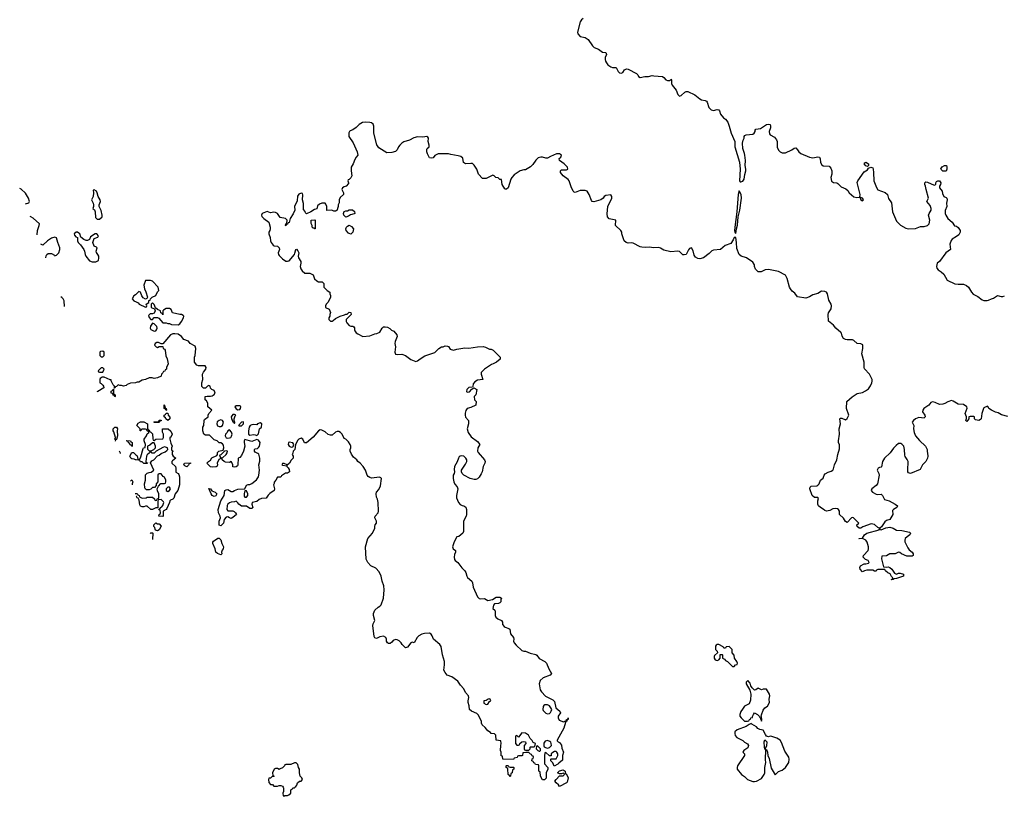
# Model space of a CAD drawing. Header units: inches. Extents: x 2396598 to 2566999, y 262085 to 451979.
# Tile 4 of 256: x 2418638 to 2430148, y 289894 to 298976. Entities that reach past the tile are written whole.
import ezdxf

# ---------------------------------------------------------------- set-up
doc = ezdxf.new("R2010")
doc.units = ezdxf.units.IN
doc.header["$MEASUREMENT"] = 0
for name, color, linetype in [('C4219', 7, 'Continuous'), ('C4228', 7, 'Continuous'), ('C4229', 7, 'Continuous'), ('C4239', 7, 'Continuous')]:
    doc.layers.add(name, color=color, linetype=linetype)

msp = doc.modelspace()

# ---------------------------------------------------------------- linework, layer by layer
at = {"layer": 'C4219', "color": 5, "elevation": 40}
for points in [[(2418705, 296823), (2418744, 296836), (2418754, 296850), (2418739, 296890), (2418707, 296947), (2418654, 296994), (2418638, 297001)], [(2418842, 296461), (2418846, 296510), (2418867, 296570), (2418869, 296590), (2418797, 296657), (2418770, 296672), (2418762, 296674)], [(2418945, 296190), (2418947, 296213), (2418954, 296230), (2418970, 296241), (2419010, 296243), (2419044, 296224), (2419050, 296214), (2419070, 296222), (2419095, 296250), (2419109, 296290), (2419109, 296310), (2419082, 296370), (2419070, 296426), (2419050, 296434), (2419010, 296422), (2418962, 296390), (2418910, 296338), (2418884, 296351)], [(2419160, 295622), (2419158, 295690), (2419148, 295710), (2419130, 295728), (2419118, 295734)], [(2420000, 295768), (2419990, 295758), (2419972, 295748), (2419954, 295710), (2419974, 295690), (2420000, 295676)], [(2420000, 294733), (2419990, 294728), (2419933, 294727), (2419894, 294710), (2419882, 294698), (2419851, 294689), (2419830, 294698), (2419810, 294698), (2419790, 294706), (2419770, 294686), (2419758, 294682), (2419750, 294666), (2419746, 294666), (2419746, 294690), (2419730, 294706), (2419706, 294754), (2419706, 294766), (2419694, 294766), (2419624, 294796), (2419604, 294796), (2419578, 294782), (2419574, 294770), (2419574, 294730), (2419590, 294722), (2419610, 294702), (2419618, 294690), (2419622, 294670), (2419550, 294629), (2419538, 294626)], [(2419749, 294067), (2419749, 294069), (2419758, 294082), (2419758, 294090), (2419737, 294157), (2419730, 294168), (2419729, 294190), (2419750, 294212), (2419770, 294212), (2419782, 294190), (2419778, 294170), (2419782, 294110), (2419770, 294066), (2419758, 294062), (2419756, 294049)], [(2419799, 293935), (2419812, 293910), (2419812, 293902)], [(2420000, 293828), (2419990, 293829), (2419976, 293836), (2419950, 293842), (2419938, 293850), (2419926, 293870), (2419950, 293914), (2419970, 293914), (2420000, 293884)], [(2419934, 293578), (2419950, 293594), (2419962, 293570), (2419951, 293550), (2419951, 293535)], [(2419989, 293434), (2420000, 293434)]]:
    msp.add_lwpolyline(points, dxfattribs=at)
for points in [[(2419510, 296988), (2419498, 296982), (2419501, 296950), (2419498, 296910), (2419478, 296870), (2419498, 296830), (2419502, 296810), (2419502, 296790), (2419492, 296770), (2419511, 296751), (2419522, 296730), (2419524, 296664), (2419534, 296650), (2419545, 296645), (2419570, 296645), (2419602, 296670), (2419604, 296690), (2419590, 296746), (2419568, 296790), (2419568, 296810), (2419581, 296850), (2419579, 296870), (2419554, 296910), (2419544, 296950), (2419534, 296970)], [(2419312, 296492), (2419298, 296490), (2419276, 296470), (2419278, 296458), (2419296, 296436), (2419314, 296430), (2419314, 296390), (2419322, 296370), (2419350, 296342), (2419386, 296290), (2419396, 296270), (2419402, 296230), (2419411, 296211), (2419456, 296156), (2419484, 296144), (2419530, 296145), (2419558, 296162), (2419565, 296190), (2419562, 296210), (2419552, 296232), (2419535, 296255), (2419532, 296270), (2419542, 296310), (2419537, 296317), (2419508, 296328), (2419493, 296370), (2419510, 296418), (2419550, 296432), (2419559, 296450), (2419538, 296470), (2419522, 296470), (2419465, 296435), (2419455, 296405), (2419430, 296394), (2419415, 296395), (2419386, 296406), (2419354, 296434), (2419341, 296470), (2419330, 296481)], [(2419610, 295098), (2419584, 295096), (2419574, 295090), (2419574, 295050), (2419590, 295034), (2419610, 295034), (2419626, 295050), (2419626, 295090)], [(2419610, 294906), (2419590, 294906), (2419554, 294870), (2419558, 294858), (2419570, 294854), (2419610, 294854), (2419626, 294890)], [(2419750, 294566), (2419742, 294582), (2419730, 294586), (2419726, 294606), (2419706, 294610), (2419707, 294633), (2419722, 294638), (2419730, 294654), (2419734, 294654), (2419733, 294613), (2419738, 294598), (2419750, 294594), (2419753, 294587), (2419754, 294570)], [(2419950, 293986), (2419942, 294002), (2419930, 294006), (2419922, 294022), (2419910, 294026), (2419906, 294046), (2419894, 294046), (2419888, 294050), (2419890, 294054), (2419932, 294052), (2419938, 294038), (2419953, 294033), (2419954, 293990)]]:
    msp.add_lwpolyline(points, close=True, dxfattribs=at)
at = {"layer": 'C4228', "color": 5, "elevation": 60}
msp.add_lwpolyline([(2421717, 290000), (2421722, 289990), (2421722, 289950), (2421714, 289930), (2421718, 289898), (2421730, 289894), (2421738, 289902), (2421770, 289905), (2421786, 289910), (2421806, 289930), (2421806, 289970), (2421822, 289978), (2421830, 289994), (2421850, 289994), (2421856, 290000)], dxfattribs=at)
at = {"layer": 'C4229', "color": 5}
for points, elevation in [([(2425225, 298990), (2425206, 298975), (2425189, 298951), (2425159, 298830), (2425164, 298810), (2425190, 298779), (2425247, 298767), (2425283, 298743), (2425333, 298670), (2425352, 298652), (2425405, 298630), (2425450, 298596), (2425490, 298591), (2425499, 298570), (2425484, 298536), (2425483, 298510), (2425486, 298490), (2425496, 298470), (2425513, 298450), (2425550, 298425), (2425570, 298417), (2425610, 298418), (2425633, 298370), (2425650, 298354), (2425670, 298350), (2425690, 298360), (2425710, 298391), (2425730, 298403), (2425750, 298399), (2425847, 298347), (2425865, 298330), (2425873, 298313), (2425890, 298301), (2425947, 298313), (2425990, 298312), (2426030, 298322), (2426050, 298321), (2426152, 298310), (2426170, 298301), (2426190, 298273), (2426210, 298267), (2426233, 298267), (2426246, 298274), (2426250, 298282), (2426256, 298270), (2426258, 298230), (2426265, 298210), (2426314, 298154), (2426330, 298102), (2426350, 298082), (2426370, 298091), (2426412, 298128), (2426430, 298136), (2426450, 298136), (2426530, 298098), (2426590, 298049), (2426610, 298040), (2426653, 298033), (2426665, 298025), (2426676, 298010), (2426693, 297950), (2426722, 297922), (2426750, 297915), (2426790, 297927), (2426810, 297921), (2426819, 297910), (2426831, 297870), (2426867, 297830), (2426890, 297813), (2426916, 297776), (2426933, 297733), (2426956, 297650), (2426997, 297550), (2427000, 297490), (2427052, 297310), (2427060, 297230), (2427051, 297091), (2427061, 297081), (2427070, 297079), (2427092, 297088), (2427109, 297110), (2427116, 297164), (2427128, 297210), (2427128, 297230), (2427119, 297270), (2427122, 297330), (2427116, 297390), (2427113, 297410), (2427091, 297470), (2427088, 297532), (2427094, 297566), (2427106, 297590), (2427109, 297611), (2427117, 297623), (2427130, 297631), (2427210, 297639), (2427224, 297650), (2427234, 297670), (2427235, 297685), (2427245, 297695), (2427298, 297702), (2427370, 297751), (2427390, 297755), (2427411, 297751), (2427417, 297730), (2427416, 297710), (2427401, 297670), (2427403, 297643), (2427411, 297630), (2427463, 297603), (2427487, 297570), (2427494, 297550), (2427495, 297485), (2427508, 297450), (2427527, 297430), (2427550, 297419), (2427590, 297419), (2427664, 297456), (2427690, 297475), (2427710, 297476), (2427730, 297456), (2427745, 297430), (2427770, 297410), (2427870, 297370), (2427910, 297362), (2427970, 297374), (2427987, 297367), (2427997, 297350), (2428001, 297310), (2428010, 297283), (2428030, 297268), (2428102, 297262), (2428120, 297240), (2428131, 297209), (2428131, 297171), (2428122, 297130), (2428130, 297087), (2428150, 297071), (2428190, 297067), (2428201, 297061), (2428242, 297022), (2428297, 296997), (2428318, 296978), (2428335, 296950), (2428390, 296905), (2428425, 296895), (2428460, 296900), (2428472, 296870), (2428490, 296858), (2428502, 296870), (2428490, 296888), (2428460, 296900), (2428463, 296930), (2428430, 297074), (2428435, 297090), (2428510, 297196), (2428550, 297222), (2428562, 297238), (2428588, 297252), (2428610, 297242), (2428616, 297230), (2428621, 297190), (2428622, 297090), (2428653, 297013), (2428670, 296987), (2428754, 296954), (2428782, 296930), (2428794, 296886), (2428830, 296834), (2428841, 296730), (2428890, 296621), (2428933, 296573), (2428998, 296538), (2429030, 296530), (2429110, 296536), (2429170, 296557), (2429210, 296559), (2429250, 296568), (2429269, 296590), (2429277, 296630), (2429264, 296690), (2429269, 296710), (2429294, 296750), (2429295, 296770), (2429282, 296802), (2429242, 296850), (2429262, 296890), (2429233, 296990), (2429229, 297029), (2429218, 297050), (2429218, 297070), (2429230, 297082), (2429250, 297078), (2429330, 297042), (2429346, 297050), (2429348, 297070), (2429356, 297084), (2429370, 297092), (2429390, 297091), (2429405, 297070), (2429402, 297050), (2429391, 297030), (2429392, 297010), (2429422, 296970), (2429425, 296945), (2429442, 296910), (2429470, 296898), (2429478, 296890), (2429481, 296870), (2429471, 296830), (2429476, 296790), (2429457, 296743), (2429458, 296710), (2429465, 296690), (2429490, 296650), (2429538, 296610), (2429565, 296565), (2429590, 296562), (2429610, 296545), (2429631, 296510), (2429631, 296490), (2429618, 296462), (2429590, 296439), (2429538, 296410), (2429526, 296394), (2429513, 296350), (2429519, 296290), (2429463, 296250), (2429392, 296150), (2429362, 296130), (2429356, 296090), (2429361, 296070), (2429376, 296050), (2429410, 296028), (2429440, 296000), (2429479, 295930), (2429570, 295888), (2429610, 295882), (2429670, 295883), (2429706, 295866), (2429728, 295848), (2429763, 295790), (2429785, 295765), (2429838, 295738), (2429890, 295700), (2429910, 295694), (2429947, 295693), (2429963, 295697), (2430000, 295711)], 40), ([(2430000, 294408), (2429969, 294429), (2429958, 294450), (2429950, 294455), (2429910, 294438), (2429905, 294430), (2429886, 294370), (2429876, 294310), (2429870, 294302), (2429850, 294289), (2429810, 294298), (2429798, 294310), (2429798, 294330), (2429794, 294334), (2429750, 294335), (2429734, 294330), (2429732, 294308), (2429710, 294278), (2429698, 294290), (2429707, 294313), (2429708, 294330), (2429689, 294370), (2429713, 294433), (2429709, 294450), (2429670, 294475), (2429610, 294481), (2429550, 294515), (2429530, 294522), (2429490, 294509), (2429454, 294486), (2429430, 294479), (2429390, 294475), (2429340, 294500), (2429310, 294509), (2429290, 294499), (2429266, 294470), (2429208, 294430), (2429195, 294410), (2429191, 294390), (2429218, 294350), (2429222, 294330), (2429217, 294323), (2429210, 294318), (2429150, 294324), (2429130, 294317), (2429110, 294309), (2429085, 294290), (2429072, 294270), (2429091, 294231), (2429086, 294190), (2429095, 294150), (2429111, 294110), (2429156, 294056), (2429227, 293990), (2429246, 293950), (2429245, 293925), (2429252, 293908), (2429254, 293870), (2429252, 293850), (2429230, 293808), (2429191, 293769), (2429164, 293716), (2429050, 293669), (2429030, 293678), (2429022, 293690), (2429019, 293710), (2429023, 293810), (2429014, 293834), (2428990, 293869), (2428985, 293885), (2428983, 293950), (2428973, 293990), (2428950, 294014), (2428939, 294019), (2428910, 294019), (2428883, 293997), (2428854, 293966), (2428814, 293910), (2428747, 293850), (2428723, 293810), (2428713, 293747), (2428710, 293742), (2428690, 293739), (2428672, 293730), (2428663, 293710), (2428681, 293670), (2428684, 293650), (2428665, 293550), (2428651, 293529), (2428598, 293490), (2428591, 293470), (2428606, 293450), (2428650, 293427), (2428670, 293423), (2428710, 293426), (2428726, 293410), (2428747, 293367), (2428802, 293350), (2428872, 293310), (2428898, 293290), (2428891, 293270), (2428852, 293250), (2428843, 293237), (2428845, 293190), (2428811, 293130), (2428770, 293119), (2428750, 293105), (2428714, 293046), (2428692, 293030), (2428694, 293014), (2428710, 293012), (2428765, 293035), (2428810, 293042), (2428850, 293030), (2428890, 293006), (2428950, 293001), (2429042, 292982), (2429052, 292970), (2429045, 292950), (2429011, 292929), (2428991, 292910), (2428985, 292890), (2428985, 292870), (2429021, 292801), (2429038, 292778), (2429071, 292750), (2429082, 292730), (2429082, 292710), (2429070, 292702), (2429010, 292702), (2428946, 292730), (2428927, 292747), (2428910, 292748), (2428871, 292729), (2428810, 292729), (2428770, 292708), (2428718, 292702), (2428714, 292670), (2428738, 292578), (2428770, 292572), (2428790, 292578), (2428811, 292571), (2428832, 292550), (2428865, 292505), (2428890, 292492), (2428910, 292502), (2428930, 292505), (2428971, 292490), (2428971, 292469), (2428890, 292442), (2428862, 292438), (2428850, 292428), (2428830, 292426), (2428828, 292430), (2428842, 292438), (2428846, 292450), (2428830, 292466), (2428814, 292494), (2428786, 292506), (2428758, 292530), (2428750, 292546), (2428670, 292546), (2428658, 292542), (2428650, 292526), (2428630, 292526), (2428610, 292538), (2428543, 292537), (2428514, 292530), (2428490, 292518), (2428464, 292550), (2428458, 292570), (2428468, 292590), (2428510, 292611), (2428528, 292612), (2428559, 292621), (2428568, 292630), (2428558, 292650), (2428525, 292665), (2428498, 292690), (2428502, 292710), (2428555, 292770), (2428561, 292790), (2428559, 292810), (2428547, 292867), (2428530, 292889), (2428490, 292908), (2428450, 292906), (2428446, 292910), (2428490, 292914), (2428514, 292950), (2428542, 292970), (2428686, 293010), (2428688, 293030), (2428670, 293037), (2428630, 293072), (2428590, 293080), (2428496, 293045), (2428470, 293029), (2428450, 293029), (2428428, 293050), (2428426, 293070), (2428446, 293090), (2428386, 293150), (2428370, 293154), (2428362, 293150), (2428310, 293098), (2428290, 293108), (2428268, 293148), (2428221, 293190), (2428221, 293230), (2428209, 293249), (2428197, 293257), (2428170, 293261), (2428145, 293255), (2428110, 293238), (2428070, 293229), (2428050, 293235), (2428032, 293252), (2427998, 293270), (2427975, 293290), (2427969, 293310), (2427969, 293351), (2427978, 293378), (2427967, 293387), (2427930, 293389), (2427902, 293410), (2427874, 293490), (2427879, 293510), (2427890, 293521), (2427955, 293525), (2427970, 293531), (2427984, 293550), (2427998, 293590), (2428030, 293614), (2428042, 293650), (2428054, 293666), (2428090, 293686), (2428123, 293697), (2428142, 293710), (2428150, 293722), (2428164, 293770), (2428192, 293828), (2428201, 293890), (2428223, 293957), (2428223, 294003), (2428209, 294030), (2428209, 294050), (2428223, 294130), (2428218, 294190), (2428233, 294250), (2428225, 294310), (2428230, 294316), (2428250, 294318), (2428290, 294298), (2428310, 294312), (2428329, 294350), (2428305, 294430), (2428309, 294511), (2428370, 294566), (2428430, 294605), (2428490, 294616), (2428526, 294634), (2428561, 294659), (2428586, 294694), (2428601, 294730), (2428604, 294750), (2428604, 294770), (2428574, 294830), (2428514, 294894), (2428509, 294910), (2428509, 294970), (2428482, 295070), (2428495, 295130), (2428494, 295174), (2428470, 295185), (2428430, 295189), (2428390, 295224), (2428373, 295233), (2428310, 295233), (2428290, 295237), (2428269, 295249), (2428254, 295274), (2428246, 295310), (2428239, 295319), (2428177, 295370), (2428150, 295402), (2428095, 295450), (2428090, 295530), (2428093, 295550), (2428124, 295596), (2428130, 295630), (2428125, 295650), (2428096, 295696), (2428082, 295770), (2428070, 295789), (2428050, 295799), (2428010, 295801), (2427970, 295776), (2427910, 295759), (2427870, 295735), (2427830, 295719), (2427730, 295735), (2427700, 295780), (2427670, 295801), (2427650, 295829), (2427639, 295850), (2427609, 295950), (2427589, 295989), (2427508, 296030), (2427390, 296056), (2427351, 296050), (2427307, 296027), (2427270, 296026), (2427238, 296058), (2427229, 296089), (2427229, 296110), (2427210, 296139), (2427135, 296190), (2427072, 296212), (2427050, 296229), (2427020, 296300), (2427017, 296370), (2427008, 296428), (2426990, 296429), (2426979, 296401), (2426950, 296359), (2426885, 296335), (2426830, 296289), (2426750, 296281), (2426730, 296273), (2426698, 296242), (2426630, 296192), (2426590, 296179), (2426564, 296184), (2426540, 296200), (2426524, 296224), (2426510, 296274), (2426490, 296309), (2426470, 296299), (2426457, 296283), (2426430, 296230), (2426405, 296225), (2426390, 296228), (2426350, 296264), (2426330, 296269), (2426250, 296261), (2426170, 296279), (2426130, 296306), (2426110, 296312), (2426050, 296309), (2425996, 296316), (2425950, 296312), (2425910, 296315), (2425890, 296321), (2425810, 296361), (2425790, 296366), (2425750, 296364), (2425729, 296370), (2425705, 296390), (2425679, 296470), (2425677, 296490), (2425667, 296510), (2425604, 296570), (2425608, 296630), (2425529, 296649), (2425509, 296669), (2425506, 296706), (2425515, 296790), (2425559, 296890), (2425559, 296910), (2425550, 296928), (2425490, 296922), (2425471, 296909), (2425458, 296890), (2425432, 296870), (2425350, 296845), (2425330, 296849), (2425322, 296862), (2425296, 296930), (2425270, 296969), (2425250, 296977), (2425190, 296977), (2425130, 296954), (2425120, 296960), (2425109, 296969), (2425083, 297023), (2425060, 297090), (2425050, 297107), (2424990, 297149), (2424961, 297190), (2424959, 297210), (2424970, 297221), (2425030, 297219), (2425047, 297230), (2425041, 297250), (2425003, 297290), (2424950, 297330), (2424946, 297354), (2424963, 297370), (2424972, 297390), (2424950, 297407), (2424930, 297409), (2424914, 297406), (2424843, 297377), (2424810, 297355), (2424790, 297355), (2424750, 297369), (2424730, 297369), (2424701, 297359), (2424670, 297335), (2424636, 297284), (2424610, 297255), (2424550, 297222), (2424530, 297222), (2424490, 297209), (2424420, 297160), (2424391, 297130), (2424381, 297110), (2424350, 297008), (2424330, 296995), (2424316, 296996), (2424310, 296998), (2424279, 297050), (2424270, 297106), (2424250, 297106), (2424230, 297126), (2424206, 297130), (2424186, 297150), (2424170, 297158), (2424090, 297118), (2424050, 297118), (2424002, 297170), (2423982, 297230), (2423950, 297276), (2423930, 297293), (2423910, 297296), (2423849, 297290), (2423828, 297308), (2423817, 297357), (2423796, 297376), (2423765, 297385), (2423678, 297398), (2423650, 297407), (2423530, 297409), (2423490, 297389), (2423470, 297362), (2423450, 297355), (2423430, 297362), (2423406, 297406), (2423399, 297430), (2423399, 297461), (2423402, 297470), (2423424, 297490), (2423424, 297510), (2423412, 297550), (2423418, 297590), (2423410, 297604), (2423398, 297610), (2423350, 297604), (2423290, 297605), (2423245, 297595), (2423194, 297566), (2423130, 297547), (2423107, 297533), (2423081, 297510), (2423066, 297490), (2423050, 297455), (2423030, 297436), (2422990, 297422), (2422930, 297418), (2422837, 297477), (2422813, 297513), (2422779, 297650), (2422779, 297730), (2422770, 297754), (2422750, 297770), (2422730, 297775), (2422682, 297778), (2422646, 297774), (2422608, 297752), (2422570, 297715), (2422531, 297689), (2422502, 297678), (2422492, 297670), (2422485, 297655), (2422486, 297610), (2422538, 297538), (2422585, 297430), (2422592, 297390), (2422572, 297368), (2422557, 297343), (2422538, 297290), (2422512, 297250), (2422512, 297210), (2422522, 297150), (2422510, 297126), (2422490, 297106), (2422478, 297102), (2422474, 297090), (2422482, 297070), (2422480, 297060), (2422454, 297030), (2422430, 297022), (2422412, 297010), (2422402, 296990), (2422422, 296950), (2422422, 296930), (2422385, 296895), (2422374, 296870), (2422373, 296833), (2422362, 296810), (2422362, 296790), (2422352, 296770), (2422350, 296748), (2422330, 296738), (2422310, 296738), (2422287, 296747), (2422230, 296746), (2422229, 296790), (2422218, 296818), (2422209, 296829), (2422170, 296829), (2422141, 296819), (2422121, 296799), (2422110, 296766), (2422084, 296756), (2422042, 296730), (2421990, 296706), (2421978, 296718), (2421974, 296734), (2421956, 296756), (2421954, 296826), (2421945, 296870), (2421949, 296929), (2421944, 296944), (2421930, 296949), (2421903, 296937), (2421887, 296913), (2421881, 296859), (2421852, 296790), (2421854, 296750), (2421835, 296705), (2421798, 296650), (2421790, 296606), (2421778, 296602), (2421770, 296586), (2421758, 296582), (2421750, 296566), (2421746, 296570), (2421748, 296590), (2421762, 296598), (2421766, 296630), (2421746, 296650), (2421684, 296664), (2421650, 296709), (2421630, 296721), (2421610, 296724), (2421570, 296718), (2421530, 296735), (2421474, 296710), (2421465, 296690), (2421470, 296674), (2421494, 296650), (2421552, 296610), (2421565, 296550), (2421565, 296530), (2421562, 296510), (2421551, 296490), (2421551, 296470), (2421567, 296430), (2421571, 296390), (2421578, 296370), (2421600, 296340), (2421611, 296331), (2421650, 296326), (2421671, 296310), (2421676, 296290), (2421661, 296250), (2421663, 296230), (2421670, 296218), (2421710, 296178), (2421750, 296151), (2421770, 296151), (2421790, 296158), (2421849, 296231), (2421856, 296244), (2421868, 296290), (2421873, 296293), (2421890, 296274), (2421902, 296250), (2421892, 296210), (2421898, 296190), (2421925, 296150), (2421926, 296130), (2421916, 296090), (2421924, 296064), (2421941, 296041), (2421970, 296012), (2422031, 296011), (2422070, 295994), (2422085, 295945), (2422110, 295922), (2422130, 295912), (2422174, 295910), (2422192, 295892), (2422194, 295850), (2422234, 295810), (2422262, 295790), (2422262, 295770), (2422271, 295751), (2422272, 295728), (2422242, 295670), (2422222, 295650), (2422212, 295630), (2422214, 295610), (2422254, 295590), (2422272, 295552), (2422262, 295530), (2422262, 295510), (2422252, 295490), (2422252, 295470), (2422270, 295452), (2422290, 295452), (2422302, 295458), (2422330, 295482), (2422386, 295510), (2422436, 295524), (2422452, 295532), (2422468, 295532), (2422490, 295554), (2422510, 295552), (2422514, 295530), (2422454, 295470), (2422454, 295446), (2422462, 295430), (2422490, 295401), (2422510, 295391), (2422532, 295392), (2422544, 295384), (2422551, 295371), (2422551, 295350), (2422556, 295336), (2422570, 295316), (2422590, 295301), (2422650, 295272), (2422730, 295278), (2422790, 295301), (2422815, 295305), (2422850, 295322), (2422874, 295370), (2422890, 295383), (2422910, 295386), (2422939, 295379), (2422964, 295364), (2422984, 295344), (2423010, 295332), (2423046, 295290), (2423051, 295270), (2423026, 295214), (2423023, 295190), (2423031, 295149), (2423025, 295090), (2423030, 295066), (2423050, 295061), (2423104, 295064), (2423150, 295051), (2423210, 295001), (2423270, 294978), (2423290, 294985), (2423318, 295010), (2423375, 295045), (2423490, 295085), (2423538, 295130), (2423570, 295152), (2423590, 295152), (2423610, 295162), (2423640, 295160), (2423650, 295154), (2423670, 295125), (2423710, 295111), (2423750, 295123), (2423842, 295138), (2423890, 295136), (2423989, 295151), (2424055, 295155), (2424085, 295145), (2424130, 295122), (2424150, 295122), (2424174, 295110), (2424254, 295030), (2424253, 295007), (2424212, 294970), (2424174, 294950), (2424155, 294945), (2424130, 294929), (2424071, 294889), (2424032, 294850), (2424032, 294830), (2424051, 294769), (2423990, 294761), (2423957, 294743), (2423941, 294719), (2423935, 294685), (2423930, 294678), (2423890, 294676), (2423867, 294650), (2423863, 294630), (2423870, 294621), (2423895, 294625), (2423923, 294657), (2423948, 294672), (2423983, 294650), (2423971, 294590), (2423951, 294569), (2423955, 294530), (2423974, 294510), (2423972, 294470), (2423910, 294441), (2423870, 294429), (2423853, 294407), (2423844, 294376), (2423844, 294350), (2423849, 294329), (2423883, 294290), (2423885, 294250), (2423871, 294190), (2423881, 294150), (2423917, 294097), (2423990, 294045), (2424018, 294010), (2423995, 293970), (2423991, 293930), (2423996, 293916), (2424072, 293830), (2424081, 293810), (2424076, 293790), (2424056, 293750), (2424045, 293690), (2424034, 293666), (2424010, 293628), (2423990, 293608), (2423970, 293598), (2423950, 293598), (2423906, 293610), (2423830, 293649), (2423809, 293670), (2423802, 293690), (2423802, 293710), (2423850, 293778), (2423865, 293810), (2423864, 293830), (2423854, 293850), (2423830, 293870), (2423804, 293876), (2423788, 293872), (2423777, 293863), (2423769, 293850), (2423754, 293806), (2423720, 293750), (2423716, 293716), (2423721, 293690), (2423718, 293670), (2423705, 293650), (2423704, 293610), (2423713, 293570), (2423726, 293546), (2423753, 293513), (2423759, 293490), (2423744, 293410), (2423744, 293384), (2423769, 293329), (2423786, 293306), (2423810, 293295), (2423830, 293291), (2423854, 293274), (2423861, 293250), (2423861, 293190), (2423856, 293170), (2423827, 293110), (2423825, 292990), (2423819, 292970), (2423770, 292934), (2423750, 292928), (2423716, 292870), (2423699, 292810), (2423706, 292790), (2423731, 292770), (2423733, 292750), (2423720, 292720), (2423716, 292690), (2423722, 292662), (2423730, 292650), (2423761, 292630), (2423806, 292566), (2423841, 292530), (2423855, 292510), (2423864, 292470), (2423873, 292453), (2423922, 292410), (2423930, 292391), (2423938, 292338), (2423990, 292226), (2424010, 292206), (2424030, 292203), (2424070, 292206), (2424110, 292183), (2424166, 292194), (2424210, 292221), (2424224, 292224), (2424250, 292222), (2424271, 292211), (2424262, 292190), (2424262, 292170), (2424250, 292158), (2424234, 292150), (2424190, 292145), (2424175, 292130), (2424171, 292090), (2424191, 292070), (2424197, 292057), (2424195, 292010), (2424203, 291990), (2424228, 291968), (2424271, 291950), (2424281, 291930), (2424284, 291904), (2424300, 291880), (2424312, 291872), (2424358, 291858), (2424366, 291850), (2424375, 291795), (2424412, 291750), (2424416, 291730), (2424411, 291710), (2424418, 291690), (2424440, 291660), (2424510, 291598), (2424530, 291591), (2424550, 291591), (2424607, 291567), (2424671, 291551), (2424683, 291543), (2424710, 291505), (2424778, 291470), (2424796, 291450), (2424824, 291384), (2424854, 291330), (2424838, 291310), (2424759, 291281), (2424721, 291250), (2424711, 291210), (2424721, 291140), (2424737, 291117), (2424785, 291065), (2424870, 291022), (2424890, 291002), (2424907, 290930), (2424953, 290890), (2424961, 290870), (2424933, 290830), (2424931, 290810), (2424943, 290783), (2424995, 290765), (2425012, 290772), (2425028, 290772), (2425030, 290792), (2425046, 290794), (2425050, 290811), (2425051, 290791), (2425033, 290787), (2425033, 290773), (2425027, 290767), (2425013, 290767), (2425017, 290757), (2424998, 290690), (2424922, 290550), (2424922, 290542), (2424931, 290531), (2424950, 290525), (2424970, 290491), (2424977, 290457), (2424996, 290410), (2424982, 290370), (2424985, 290315), (2424939, 290281), (2424930, 290269), (2424888, 290248), (2424870, 290286), (2424848, 290308), (2424846, 290330), (2424850, 290334), (2424910, 290334), (2424928, 290370), (2424928, 290390), (2424918, 290410), (2424910, 290418), (2424890, 290418), (2424870, 290408), (2424852, 290390), (2424850, 290366), (2424830, 290366), (2424790, 290406), (2424778, 290402), (2424773, 290367), (2424773, 290273), (2424814, 290230), (2424813, 290213), (2424792, 290170), (2424792, 290108), (2424773, 290087), (2424750, 290086), (2424728, 290128), (2424722, 290182), (2424706, 290190), (2424706, 290250), (2424702, 290262), (2424667, 290267), (2424662, 290282), (2424650, 290286), (2424642, 290302), (2424626, 290310), (2424627, 290333), (2424642, 290338), (2424646, 290350), (2424642, 290362), (2424627, 290367), (2424622, 290382), (2424610, 290386), (2424590, 290406), (2424553, 290407), (2424518, 290402), (2424514, 290370), (2424510, 290366), (2424470, 290366), (2424458, 290362), (2424453, 290347), (2424418, 290342), (2424410, 290326), (2424287, 290327), (2424282, 290362), (2424268, 290368), (2424266, 290410), (2424258, 290430), (2424262, 290490), (2424268, 290510), (2424262, 290542), (2424208, 290550), (2424206, 290610), (2424190, 290626), (2424150, 290628), (2424140, 290640), (2424110, 290658), (2424080, 290700), (2424046, 290730), (2424038, 290750), (2424038, 290770), (2424003, 290843), (2423983, 290863), (2423918, 290890), (2423895, 290910), (2423894, 290954), (2423879, 290990), (2423879, 291010), (2423889, 291050), (2423884, 291070), (2423849, 291110), (2423829, 291150), (2423790, 291195), (2423761, 291241), (2423690, 291290), (2423634, 291310), (2423610, 291341), (2423597, 291370), (2423605, 291430), (2423604, 291470), (2423582, 291550), (2423565, 291645), (2423550, 291670), (2423475, 291730), (2423461, 291770), (2423449, 291790), (2423430, 291801), (2423370, 291798), (2423338, 291790), (2423305, 291770), (2423285, 291750), (2423251, 291689), (2423225, 291695), (2423210, 291688), (2423170, 291638), (2423150, 291629), (2423110, 291668), (2423098, 291690), (2423073, 291713), (2423050, 291724), (2423030, 291729), (2423005, 291715), (2422990, 291695), (2422970, 291682), (2422950, 291682), (2422938, 291690), (2422928, 291710), (2422928, 291730), (2422918, 291750), (2422890, 291768), (2422850, 291758), (2422810, 291738), (2422790, 291746), (2422783, 291763), (2422765, 291890), (2422769, 291911), (2422788, 291950), (2422774, 292010), (2422775, 292030), (2422789, 292071), (2422830, 292106), (2422850, 292116), (2422864, 292135), (2422892, 292210), (2422899, 292310), (2422894, 292354), (2422875, 292410), (2422864, 292470), (2422841, 292521), (2422803, 292563), (2422742, 292590), (2422708, 292630), (2422688, 292668), (2422682, 292810), (2422709, 292910), (2422762, 292970), (2422789, 293030), (2422789, 293050), (2422795, 293070), (2422808, 293090), (2422808, 293110), (2422789, 293150), (2422795, 293170), (2422829, 293210), (2422834, 293230), (2422829, 293330), (2422819, 293370), (2422809, 293391), (2422804, 293430), (2422809, 293450), (2422838, 293482), (2422855, 293525), (2422869, 293610), (2422860, 293620), (2422846, 293626), (2422750, 293616), (2422730, 293621), (2422710, 293635), (2422699, 293650), (2422682, 293710), (2422652, 293752), (2422618, 293790), (2422590, 293808), (2422578, 293830), (2422542, 293862), (2422515, 293895), (2422502, 293930), (2422502, 293950), (2422509, 293970), (2422509, 293990), (2422502, 294010), (2422480, 294040), (2422450, 294069), (2422430, 294079), (2422406, 294130), (2422390, 294150), (2422370, 294161), (2422350, 294161), (2422329, 294151), (2422290, 294118), (2422270, 294119), (2422246, 294126), (2422210, 294157), (2422170, 294176), (2422150, 294179), (2422130, 294169), (2422070, 294095), (2421990, 294028), (2421967, 294027), (2421948, 294070), (2421930, 294082), (2421902, 294070), (2421890, 294058), (2421862, 294010), (2421854, 293950), (2421834, 293930), (2421832, 293908), (2421822, 293890), (2421834, 293870), (2421834, 293850), (2421810, 293826), (2421794, 293790), (2421762, 293762), (2421766, 293770), (2421730, 293786), (2421710, 293786), (2421702, 293770), (2421710, 293765), (2421760, 293760), (2421762, 293750), (2421777, 293737), (2421790, 293714), (2421791, 293689), (2421770, 293675), (2421746, 293674), (2421700, 293640), (2421690, 293628), (2421650, 293626), (2421634, 293590), (2421612, 293568), (2421612, 293552), (2421605, 293535), (2421616, 293490), (2421612, 293470), (2421564, 293436), (2421543, 293417), (2421518, 293382), (2421465, 293375), (2421436, 293364), (2421410, 293342), (2421354, 293330), (2421352, 293310), (2421362, 293270), (2421350, 293258), (2421330, 293258), (2421290, 293289), (2421230, 293289), (2421198, 293310), (2421188, 293328), (2421170, 293346), (2421150, 293338), (2421110, 293335), (2421090, 293328), (2421072, 293310), (2421065, 293295), (2421061, 293250), (2421070, 293232), (2421130, 293231), (2421145, 293225), (2421162, 293210), (2421174, 293190), (2421130, 293154), (2421110, 293144), (2421090, 293149), (2421070, 293162), (2421050, 293159), (2421027, 293133), (2421021, 293090), (2421010, 293075), (2420990, 293058), (2420970, 293066), (2420969, 293110), (2420984, 293150), (2420981, 293170), (2420964, 293210), (2420959, 293250), (2420989, 293350), (2421029, 293410), (2421038, 293470), (2421050, 293478), (2421070, 293481), (2421110, 293458), (2421130, 293458), (2421149, 293471), (2421190, 293484), (2421269, 293491), (2421290, 293532), (2421310, 293542), (2421330, 293542), (2421350, 293552), (2421405, 293595), (2421429, 293630), (2421435, 293650), (2421441, 293710), (2421434, 293770), (2421446, 293814), (2421446, 293850), (2421434, 293894), (2421423, 293903), (2421390, 293918), (2421382, 293930), (2421382, 293950), (2421390, 293958), (2421419, 293961), (2421430, 293972), (2421442, 293990), (2421448, 294030), (2421430, 294058), (2421410, 294068), (2421350, 294042), (2421270, 294066), (2421262, 294050), (2421261, 294030), (2421271, 293990), (2421254, 293930), (2421230, 293879), (2421210, 293858), (2421192, 293848), (2421190, 293770), (2421183, 293757), (2421170, 293749), (2421150, 293744), (2421129, 293749), (2421129, 293770), (2421119, 293799), (2421110, 293808), (2421090, 293799), (2421043, 293803), (2421029, 293809), (2421006, 293830), (2421002, 293842), (2420990, 293846), (2420967, 293833), (2420948, 293790), (2420951, 293769), (2420946, 293754), (2420934, 293746), (2420890, 293743), (2420869, 293749), (2420826, 293790), (2420846, 293810), (2420870, 293825), (2420886, 293854), (2420942, 293878), (2420949, 293890), (2420950, 293914), (2420966, 293930), (2421018, 293942), (2421023, 293970), (2421020, 294000), (2421010, 294018), (2420990, 294028), (2420968, 294028), (2420946, 294050), (2420910, 294062), (2420890, 294088), (2420856, 294116), (2420810, 294118), (2420789, 294129), (2420778, 294170), (2420778, 294210), (2420789, 294230), (2420794, 294290), (2420800, 294300), (2420842, 294330), (2420842, 294350), (2420848, 294372), (2420886, 294410), (2420838, 294450), (2420838, 294490), (2420820, 294520), (2420806, 294530), (2420808, 294570), (2420830, 294574), (2420870, 294572), (2420890, 294578), (2420910, 294592), (2420922, 294610), (2420920, 294620), (2420910, 294638), (2420886, 294650), (2420867, 294667), (2420866, 294690), (2420850, 294698), (2420834, 294690), (2420810, 294668), (2420788, 294668), (2420768, 294688), (2420768, 294730), (2420778, 294770), (2420775, 294830), (2420785, 294855), (2420815, 294890), (2420818, 294910), (2420808, 294928), (2420730, 294929), (2420710, 294935), (2420682, 294970), (2420682, 295030), (2420689, 295051), (2420699, 295130), (2420690, 295158), (2420629, 295189), (2420610, 295215), (2420556, 295236), (2420528, 295270), (2420490, 295298), (2420450, 295304), (2420430, 295302), (2420402, 295290), (2420310, 295186), (2420290, 295186), (2420260, 295200), (2420240, 295200), (2420222, 295190), (2420214, 295170), (2420234, 295150), (2420250, 295142), (2420270, 295154), (2420310, 295154), (2420314, 295130), (2420330, 295122), (2420338, 295110), (2420345, 295045), (2420361, 295010), (2420371, 294970), (2420372, 294950), (2420354, 294910), (2420354, 294890), (2420338, 294882), (2420333, 294867), (2420318, 294862), (2420313, 294847), (2420294, 294830), (2420293, 294807), (2420250, 294789), (2420210, 294782), (2420188, 294788), (2420150, 294788), (2420110, 294769), (2420070, 294762), (2420030, 294738), (2420010, 294738), (2420000, 294733)], 40), ([(2420000, 295676), (2420024, 295664), (2420034, 295650), (2420110, 295614), (2420122, 295618), (2420126, 295630), (2420118, 295650), (2420146, 295670), (2420147, 295693), (2420162, 295698), (2420166, 295710), (2420186, 295730), (2420228, 295750), (2420250, 295794), (2420266, 295810), (2420255, 295850), (2420190, 295918), (2420168, 295928), (2420110, 295926), (2420091, 295870), (2420096, 295830), (2420114, 295794), (2420132, 295730), (2420125, 295715), (2420110, 295708), (2420082, 295722), (2420064, 295745), (2420050, 295788), (2420030, 295798), (2420000, 295768)], 40), ([(2420000, 293884), (2420010, 293874), (2420018, 293838), (2420030, 293834), (2420042, 293838), (2420056, 293864), (2420080, 293960), (2420086, 293970), (2420106, 293974), (2420109, 294010), (2420094, 294050), (2420095, 294070), (2420122, 294110), (2420128, 294132), (2420146, 294150), (2420142, 294162), (2420127, 294167), (2420122, 294182), (2420110, 294186), (2420070, 294186), (2420058, 294182), (2420053, 294167), (2420047, 294167), (2420046, 294190), (2420020, 294220), (2420006, 294230), (2420023, 294257), (2420050, 294272), (2420090, 294272), (2420134, 294250), (2420134, 294190), (2420138, 294178), (2420150, 294174), (2420158, 294158), (2420170, 294154), (2420192, 294132), (2420193, 294073), (2420198, 294058), (2420210, 294054), (2420229, 294071), (2420310, 294074), (2420318, 294090), (2420318, 294130), (2420307, 294153), (2420308, 294192), (2420374, 294190), (2420404, 294164), (2420422, 294130), (2420404, 294096), (2420394, 294090), (2420392, 294070), (2420405, 294025), (2420422, 293990), (2420414, 293970), (2420414, 293950), (2420418, 293938), (2420434, 293930), (2420422, 293918), (2420422, 293890), (2420432, 293872), (2420462, 293850), (2420423, 293817), (2420418, 293810), (2420418, 293790), (2420458, 293750), (2420465, 293730), (2420462, 293690), (2420465, 293685), (2420491, 293671), (2420497, 293657), (2420505, 293630), (2420505, 293535), (2420486, 293470), (2420456, 293430), (2420441, 293379), (2420430, 293369), (2420401, 293359), (2420392, 293350), (2420391, 293330), (2420360, 293260), (2420350, 293248), (2420314, 293230), (2420314, 293170), (2420310, 293168), (2420266, 293170), (2420269, 293191), (2420282, 293198), (2420286, 293210), (2420282, 293242), (2420270, 293246), (2420266, 293254), (2420282, 293258), (2420286, 293270), (2420300, 293280), (2420310, 293294), (2420322, 293330), (2420319, 293339), (2420290, 293366), (2420258, 293362), (2420253, 293347), (2420254, 293266), (2420230, 293266), (2420190, 293248), (2420170, 293248), (2420130, 293286), (2420110, 293286), (2420090, 293278), (2420070, 293278), (2420050, 293286), (2420043, 293303), (2420036, 293356), (2420022, 293382), (2420010, 293386), (2420002, 293402), (2420001, 293402)], 40), ([(2420000, 293434), (2420010, 293434), (2420018, 293418), (2420033, 293413), (2420038, 293398), (2420070, 293382), (2420115, 293385), (2420130, 293394), (2420190, 293394), (2420213, 293373), (2420218, 293358), (2420230, 293354), (2420242, 293358), (2420247, 293373), (2420262, 293378), (2420266, 293390), (2420266, 293430), (2420248, 293468), (2420246, 293490), (2420260, 293520), (2420287, 293553), (2420330, 293554), (2420342, 293558), (2420346, 293570), (2420346, 293590), (2420330, 293626), (2420315, 293635), (2420290, 293666), (2420270, 293666), (2420258, 293662), (2420254, 293650), (2420254, 293570), (2420234, 293550), (2420233, 293527), (2420213, 293507), (2420190, 293506), (2420170, 293486), (2420150, 293478), (2420120, 293480), (2420107, 293487), (2420100, 293500), (2420098, 293550), (2420108, 293590), (2420108, 293652), (2420127, 293673), (2420150, 293682), (2420176, 293684), (2420206, 293710), (2420167, 293793), (2420182, 293818), (2420206, 293830), (2420250, 293874), (2420270, 293882), (2420290, 293902), (2420337, 293923), (2420360, 293940), (2420368, 293950), (2420366, 293970), (2420330, 293982), (2420310, 293975), (2420234, 293930), (2420210, 293908), (2420188, 293908), (2420170, 293926), (2420158, 293922), (2420154, 293910), (2420130, 293886), (2420122, 293870), (2420114, 293810), (2420118, 293798), (2420133, 293793), (2420130, 293786), (2420090, 293788), (2420070, 293806), (2420050, 293806), (2420042, 293822), (2420027, 293827), (2420000, 293828)], 40), ([(2420165, 292969), (2420170, 292974), (2420190, 292974), (2420194, 292970), (2420192, 292899)], 40), ([(2421856, 290000), (2421866, 290010), (2421876, 290024), (2421887, 290053), (2421908, 290072), (2421927, 290073), (2421946, 290090), (2421938, 290110), (2421918, 290130), (2421908, 290170), (2421908, 290210), (2421898, 290230), (2421890, 290266), (2421870, 290286), (2421850, 290286), (2421807, 290267), (2421750, 290266), (2421738, 290262), (2421734, 290250), (2421710, 290226), (2421684, 290216), (2421670, 290206), (2421650, 290218), (2421630, 290218), (2421614, 290210), (2421594, 290170), (2421598, 290138), (2421614, 290130), (2421610, 290126), (2421590, 290126), (2421570, 290106), (2421550, 290106), (2421545, 290090), (2421550, 290054), (2421570, 290032), (2421592, 290032), (2421610, 290014), (2421650, 290014), (2421670, 290022), (2421690, 290022), (2421711, 290011), (2421717, 290000)], 60)]:
    msp.add_lwpolyline(points, dxfattribs=dict(at, elevation=elevation))
for points, elevation in [([(2428550, 297258), (2428530, 297268), (2428509, 297289), (2428516, 297304), (2428529, 297311), (2428562, 297290), (2428562, 297270)], 40), ([(2429430, 297206), (2429410, 297226), (2429408, 297232), (2429423, 297257), (2429450, 297272), (2429471, 297271), (2429477, 297257), (2429478, 297230), (2429470, 297206)], 40), ([(2427050, 296975), (2427036, 296930), (2427023, 296730), (2426998, 296550), (2426996, 296510), (2427002, 296482), (2427010, 296474), (2427018, 296530), (2427030, 296572), (2427039, 296670), (2427057, 296750), (2427076, 296890), (2427073, 296930)], 40), ([(2422450, 296668), (2422429, 296690), (2422424, 296710), (2422430, 296732), (2422450, 296742), (2422470, 296742), (2422488, 296752), (2422510, 296754), (2422530, 296754), (2422553, 296733), (2422554, 296710), (2422550, 296706), (2422504, 296696), (2422480, 296680)], 40), ([(2422090, 296529), (2422078, 296538), (2422070, 296538), (2422058, 296550), (2422058, 296570), (2422047, 296593), (2422046, 296630), (2422050, 296632), (2422090, 296634), (2422094, 296630), (2422094, 296530)], 40), ([(2422510, 296469), (2422490, 296474), (2422481, 296481), (2422455, 296510), (2422449, 296529), (2422458, 296550), (2422470, 296562), (2422490, 296572), (2422518, 296558), (2422539, 296530), (2422534, 296490)], 40), ([(2420190, 295666), (2420174, 295650), (2420174, 295610), (2420214, 295594), (2420222, 295570), (2420210, 295546), (2420190, 295538), (2420164, 295536), (2420150, 295526), (2420145, 295515), (2420150, 295494), (2420170, 295472), (2420190, 295472), (2420210, 295494), (2420250, 295492), (2420264, 295484), (2420313, 295433), (2420351, 295431), (2420370, 295422), (2420390, 295422), (2420413, 295413), (2420490, 295407), (2420510, 295421), (2420530, 295445), (2420553, 295490), (2420555, 295510), (2420550, 295515), (2420530, 295529), (2420509, 295529), (2420426, 295550), (2420410, 295586), (2420390, 295598), (2420350, 295598), (2420320, 295580), (2420312, 295570), (2420310, 295526), (2420302, 295542), (2420288, 295548), (2420286, 295570), (2420248, 295588), (2420226, 295606), (2420210, 295646)], 40), ([(2420190, 295426), (2420166, 295394), (2420162, 295370), (2420172, 295352), (2420210, 295332), (2420230, 295338), (2420239, 295350), (2420244, 295370), (2420242, 295390), (2420210, 295418)], 40), ([(2420350, 294406), (2420342, 294422), (2420328, 294430), (2420328, 294472), (2420332, 294470), (2420338, 294438), (2420352, 294430), (2420354, 294410)], 40), ([(2421210, 294462), (2421170, 294462), (2421152, 294450), (2421167, 294427), (2421190, 294412), (2421210, 294418), (2421219, 294430), (2421222, 294450), (2421218, 294458)], 40), ([(2420370, 294288), (2420347, 294307), (2420342, 294322), (2420326, 294330), (2420326, 294350), (2420342, 294358), (2420350, 294374), (2420370, 294374), (2420373, 294353), (2420393, 294327), (2420394, 294310)], 40), ([(2421150, 294358), (2421130, 294358), (2421112, 294330), (2421113, 294313), (2421130, 294274), (2421134, 294274), (2421150, 294254), (2421154, 294266), (2421150, 294286), (2421146, 294286), (2421146, 294310), (2421158, 294342), (2421166, 294350)], 40), ([(2420210, 294266), (2420206, 294270), (2420210, 294274), (2420250, 294274), (2420262, 294278), (2420270, 294292), (2420293, 294293), (2420290, 294286), (2420278, 294282), (2420270, 294266)], 40), ([(2420990, 294295), (2420970, 294290), (2420947, 294273), (2420941, 294250), (2420950, 294227), (2420970, 294217), (2420990, 294218), (2421010, 294230), (2421021, 294270), (2421009, 294289)], 40), ([(2421250, 294275), (2421230, 294269), (2421194, 294230), (2421205, 294225), (2421230, 294226), (2421255, 294250), (2421255, 294270)], 40), ([(2421450, 294261), (2421418, 294250), (2421410, 294238), (2421370, 294244), (2421350, 294239), (2421332, 294230), (2421322, 294210), (2421312, 294168), (2421312, 294130), (2421330, 294118), (2421370, 294125), (2421390, 294122), (2421410, 294112), (2421430, 294134), (2421442, 294190), (2421463, 294210), (2421469, 294250)], 40), ([(2421090, 294178), (2421070, 294168), (2421063, 294150), (2421043, 294130), (2421039, 294110), (2421050, 294085), (2421070, 294081), (2421090, 294085), (2421108, 294092), (2421116, 294104), (2421122, 294130), (2421113, 294153)], 40), ([(2420210, 294026), (2420190, 294026), (2420160, 294000), (2420133, 293987), (2420133, 293953), (2420150, 293934), (2420170, 293934), (2420190, 293942), (2420206, 293950), (2420226, 293970), (2420226, 293990)], 40), ([(2421790, 294036), (2421781, 294030), (2421775, 294010), (2421787, 293987), (2421810, 293978), (2421830, 293982), (2421836, 293984), (2421842, 294010), (2421830, 294028)], 40), ([(2421050, 293935), (2421034, 293930), (2421000, 293900), (2420990, 293886), (2420978, 293882), (2420974, 293870), (2420990, 293854), (2421010, 293852), (2421050, 293892), (2421062, 293910), (2421066, 293930)], 40), ([(2420590, 293748), (2420570, 293758), (2420558, 293770), (2420566, 293790), (2420633, 293793), (2420633, 293787), (2420618, 293782), (2420613, 293767)], 40), ([(2420390, 293508), (2420370, 293508), (2420352, 293490), (2420352, 293470), (2420370, 293458), (2420388, 293470), (2420402, 293490)], 40), ([(2420910, 293402), (2420889, 293410), (2420875, 293430), (2420850, 293492), (2420870, 293491), (2420885, 293465), (2420922, 293450), (2420937, 293437), (2420942, 293430), (2420930, 293409)], 40), ([(2421290, 293466), (2421270, 293466), (2421262, 293430), (2421264, 293404), (2421270, 293394), (2421290, 293394), (2421306, 293410), (2421306, 293430)], 40), ([(2420250, 293082), (2420270, 293082), (2420292, 293052), (2420270, 293009), (2420250, 292998), (2420227, 293007), (2420220, 293020), (2420216, 293036), (2420206, 293050), (2420206, 293070), (2420228, 293092)], 40), ([(2420990, 292718), (2420950, 292733), (2420929, 292749), (2420925, 292790), (2420894, 292850), (2420895, 292865), (2420903, 292877), (2420953, 292913), (2420970, 292914), (2420990, 292894), (2421001, 292850), (2421019, 292810), (2421016, 292790), (2421006, 292774), (2420999, 292750), (2421002, 292730)], 40), ([(2426810, 291668), (2426790, 291668), (2426780, 291660), (2426772, 291650), (2426772, 291610), (2426792, 291590), (2426794, 291570), (2426760, 291540), (2426756, 291530), (2426755, 291510), (2426768, 291490), (2426790, 291484), (2426810, 291491), (2426826, 291510), (2426828, 291552), (2426850, 291554), (2426854, 291550), (2426854, 291510), (2426878, 291498), (2426890, 291482), (2426914, 291470), (2426970, 291414), (2426990, 291414), (2427006, 291430), (2427026, 291434), (2427028, 291450), (2427022, 291470), (2426995, 291510), (2426990, 291546), (2426966, 291570), (2426968, 291610), (2426930, 291646), (2426898, 291642), (2426890, 291626), (2426870, 291626), (2426862, 291642)], 60), ([(2427150, 291249), (2427131, 291230), (2427131, 291210), (2427175, 291135), (2427184, 291090), (2427181, 291019), (2427164, 290976), (2427112, 290948), (2427086, 290914), (2427070, 290886), (2427058, 290850), (2427058, 290830), (2427071, 290810), (2427110, 290772), (2427147, 290773), (2427162, 290778), (2427170, 290794), (2427182, 290798), (2427186, 290810), (2427206, 290814), (2427206, 290826), (2427215, 290850), (2427230, 290871), (2427265, 290850), (2427282, 290830), (2427290, 290814), (2427294, 290814), (2427310, 290774), (2427315, 290790), (2427310, 290826), (2427306, 290826), (2427308, 290848), (2427330, 290902), (2427348, 290930), (2427382, 290950), (2427404, 290990), (2427399, 291030), (2427409, 291070), (2427402, 291090), (2427367, 291147), (2427330, 291148), (2427310, 291138), (2427270, 291158), (2427242, 291138), (2427230, 291135), (2427202, 291162), (2427187, 291187), (2427178, 291218)], 60), ([(2424130, 291034), (2424114, 291030), (2424090, 291014), (2424065, 291010), (2424065, 290985), (2424090, 290967), (2424110, 290972), (2424130, 291002), (2424146, 291010), (2424138, 291030)], 40), ([(2424810, 290965), (2424777, 290963), (2424765, 290955), (2424757, 290943), (2424754, 290910), (2424759, 290899), (2424790, 290866), (2424810, 290859), (2424830, 290863), (2424845, 290875), (2424853, 290890), (2424857, 290910), (2424849, 290930), (2424832, 290952)], 40), ([(2427190, 290746), (2427165, 290735), (2427130, 290709), (2427025, 290670), (2426998, 290650), (2426998, 290630), (2427004, 290604), (2427020, 290580), (2427090, 290546), (2427110, 290527), (2427147, 290507), (2427156, 290490), (2427150, 290462), (2427105, 290430), (2427091, 290410), (2427112, 290390), (2427112, 290370), (2427031, 290250), (2427025, 290230), (2427025, 290210), (2427078, 290150), (2427110, 290127), (2427146, 290090), (2427210, 290067), (2427230, 290067), (2427250, 290071), (2427310, 290103), (2427341, 290150), (2427347, 290170), (2427350, 290230), (2427362, 290290), (2427358, 290322), (2427360, 290440), (2427370, 290442), (2427381, 290410), (2427385, 290370), (2427398, 290338), (2427424, 290224), (2427470, 290145), (2427510, 290185), (2427550, 290198), (2427590, 290231), (2427629, 290291), (2427633, 290330), (2427629, 290350), (2427581, 290421), (2427545, 290525), (2427529, 290550), (2427490, 290575), (2427430, 290595), (2427410, 290598), (2427390, 290588), (2427370, 290598), (2427355, 290615), (2427330, 290666), (2427290, 290674), (2427268, 290688), (2427250, 290705), (2427196, 290736)], 60), ([(2424510, 290638), (2424470, 290586), (2424450, 290606), (2424438, 290602), (2424434, 290590), (2424434, 290510), (2424450, 290494), (2424470, 290494), (2424482, 290498), (2424486, 290510), (2424509, 290531), (2424530, 290536), (2424551, 290531), (2424554, 290510), (2424534, 290490), (2424534, 290450), (2424538, 290438), (2424550, 290434), (2424590, 290434), (2424606, 290450), (2424606, 290470), (2424610, 290474), (2424650, 290474), (2424662, 290478), (2424666, 290510), (2424642, 290522), (2424630, 290546), (2424606, 290570), (2424588, 290610), (2424550, 290634)], 40), ([(2424810, 290546), (2424780, 290540), (2424765, 290515), (2424765, 290485), (2424771, 290471), (2424784, 290464), (2424810, 290458), (2424830, 290465), (2424845, 290475), (2424855, 290490), (2424853, 290513), (2424846, 290526), (2424835, 290535)], 40), ([(2427358, 290442), (2427350, 290446), (2427344, 290470), (2427342, 290530), (2427350, 290554), (2427371, 290530), (2427370, 290486), (2427354, 290450)], 60), ([(2424690, 290486), (2424678, 290482), (2424674, 290450), (2424694, 290430), (2424710, 290422), (2424718, 290422), (2424726, 290430), (2424726, 290450)], 40), ([(2424370, 290234), (2424410, 290234), (2424414, 290230), (2424414, 290210), (2424398, 290202), (2424394, 290170), (2424378, 290162), (2424374, 290130), (2424370, 290126), (2424362, 290142), (2424348, 290148), (2424346, 290210), (2424342, 290222), (2424326, 290230), (2424326, 290250), (2424330, 290254), (2424350, 290254), (2424358, 290238)], 40), ([(2424950, 290008), (2424938, 290030), (2424908, 290050), (2424895, 290070), (2424908, 290090), (2424947, 290133), (2424990, 290134), (2425006, 290150), (2425002, 290162), (2424990, 290166), (2424970, 290158), (2424950, 290158), (2424926, 290170), (2424949, 290191), (2424990, 290202), (2425014, 290190), (2425018, 290158), (2425030, 290154), (2425051, 290109), (2425039, 290061), (2425032, 290050)], 40)]:
    msp.add_lwpolyline(points, close=True, dxfattribs=dict(at, elevation=elevation))
at = {"layer": 'C4239', "color": 5, "elevation": 40}
for points in [[(2430000, 295711), (2430021, 295719), (2430070, 295751), (2430110, 295738), (2430130, 295738), (2430150, 295745)], [(2430190, 294334), (2430115, 294355), (2430077, 294377), (2430046, 294386), (2430005, 294405), (2430000, 294408)]]:
    msp.add_lwpolyline(points, dxfattribs=at)

doc.saveas('drawing.dxf')
